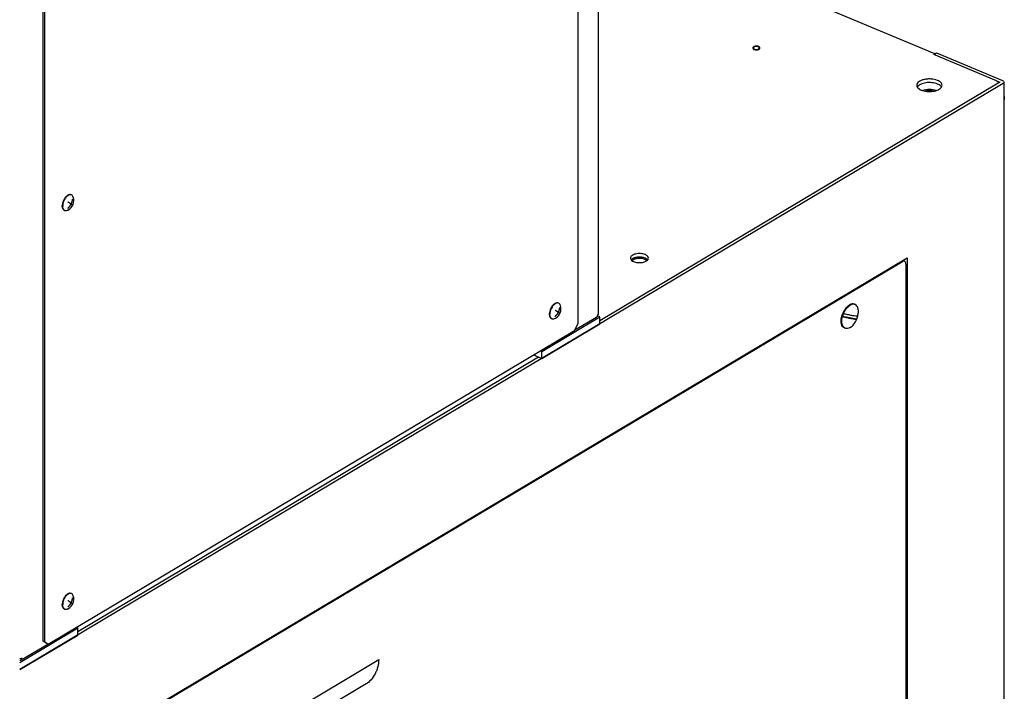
# Model space of a CAD drawing. Header units: millimetres. Extents: x 0 to 12585, y -1 to 8895.
# Tile 32 of 52: x 2080 to 2626, y 6600 to 6972. Entities that reach past the tile are written whole.
import ezdxf

# ---------------------------------------------------------------- set-up
doc = ezdxf.new("R2010")
doc.units = ezdxf.units.MM
doc.header["$LTSCALE"] = 693.825
doc.layers.get('0').update_dxf_attribs({"linetype": 'CONTINUOUS'})
for name, color, linetype in [('02___PRT_ALL_AXES', 7, 'CONTINUOUS'), ('7_ALL_FEATURES', 7, 'CONTINUOUS'), ('ALL_AXIS', 7, 'CONTINUOUS'), ('ALL_COSM_SKETCH', 7, 'CONTINUOUS')]:
    doc.layers.add(name, color=color, linetype=linetype)

msp = doc.modelspace()

# ---------------------------------------------------------------- linework, layer by layer
at = {"color": 3, "linetype": 'Continuous'}
for p, q in [((2587.2327, 6953.2534), (2453.57, 7009.3315)), ((2621.5164, 6938.3673), (2586.738, 6952.9586)), ((2588.2164, 6953.8395), (2624.7567, 6938.509)), ((2625.0402, 6936.8889), (2080.1491, 6612.2009)), ((2625.5783, 6937.6281), (2625.5783, 5703.5419)), ((2625.7579, 6358.2022), (2625.7579, 6928.0469)), ((2086.577, 6551.0793), (2571.8817, 6840.261)), ((2571.8817, 6840.261), (2571.8817, 6346.6266))]:
    msp.add_line(p, q, dxfattribs=at)
at = {"color": 7, "linetype": 'Continuous'}
for p, q in [((2586.738, 6952.9586), (2588.2164, 6953.8395)), ((2623.2783, 6937.6281), (2401.543, 6805.5011)), ((2621.5164, 6938.3673), (2623.2783, 6937.6281)), ((2570.1198, 6839.2112), (2570.1198, 6838.6117)), ((2543.9956, 6806.359), (2536.0917, 6807.7974)), ((2367.6417, 6785.3002), (2112.2885, 6633.1411))]:
    msp.add_line(p, q, dxfattribs=at)
for centre, radius, start, end in [((2548.2611, 6804.5368), 12.5987, 157.303573, 165.000769), ((2563.2671, 6910.7803), 104.8212, 255.283107, 255.602174), ((2542.2155, 6812.3989), 2.2471, 67.291248, 77.623237), ((2562.6599, 6908.9461), 104.5798, 255.28285, 255.620958), ((2532.3725, 6811.2202), 12.5987, 337.303573, 345.000769), ((2538.4197, 6803.3528), 2.2428, 236.896905, 247.201733)]:
    msp.add_arc(centre, radius, start, end, dxfattribs=at)
at = {"color": 2, "linetype": 'Continuous'}
for points in [[(2489.6512, 6957.3357), (2489.6243, 6957.3449), (2489.5706, 6957.3633), (2489.4901, 6957.3909), (2489.423, 6957.4138), (2489.3762, 6957.43), (2489.349, 6957.439), (2489.3297, 6957.4466), (2489.3065, 6957.4507), (2489.2769, 6957.4573), (2489.2244, 6957.4684), (2489.1497, 6957.4845), (2489.0749, 6957.5004), (2489.0227, 6957.5118), (2488.9926, 6957.5179), (2488.9707, 6957.5235), (2488.9463, 6957.5253), (2488.9147, 6957.5289), (2488.8589, 6957.5346), (2488.7794, 6957.5432), (2488.6998, 6957.5516), (2488.6442, 6957.5576), (2488.6123, 6957.5607), (2488.5888, 6957.5641), (2488.5636, 6957.5634), (2488.5306, 6957.5639), (2488.4726, 6957.5641), (2488.3899, 6957.5647), (2488.3072, 6957.5651), (2488.2492, 6957.5656), (2488.2162, 6957.5656), (2488.191, 6957.5666), (2488.1674, 6957.5635), (2488.1353, 6957.5608), (2488.0794, 6957.5553), (2487.9994, 6957.548), (2487.9195, 6957.5404), (2487.8635, 6957.5353), (2487.8317, 6957.5321), (2487.8072, 6957.5306), (2487.785, 6957.5253), (2487.7547, 6957.5195), (2487.7019, 6957.5088), (2487.6264, 6957.4938), (2487.551, 6957.4786), (2487.4979, 6957.4682), (2487.468, 6957.4619), (2487.4445, 6957.4581), (2487.4249, 6957.4507), (2487.3973, 6957.4421), (2487.3498, 6957.4264), (2487.2814, 6957.4044), (2487.2134, 6957.3822), (2487.1654, 6957.3668), (2487.1385, 6957.3577), (2487.117, 6957.3518), (2487.1003, 6957.3424), (2487.0762, 6957.3311), (2487.035, 6957.3107), (2486.9756, 6957.2819), (2486.9165, 6957.2529), (2486.8748, 6957.2328), (2486.8516, 6957.221), (2486.8323, 6957.2129), (2486.82, 6957.2023), (2486.8012, 6957.1891), (2486.7693, 6957.1655), (2486.7231, 6957.132), (2486.6774, 6957.0984), (2486.6449, 6957.075), (2486.6271, 6957.0614), (2486.6118, 6957.0518), (2486.6037, 6957.0402), (2486.5904, 6957.0253), (2486.5683, 6956.9991), (2486.536, 6956.9618), (2486.5042, 6956.9244), (2486.4814, 6956.8983), (2486.4692, 6956.8832), (2486.4579, 6956.8723), (2486.4545, 6956.8601), (2486.4472, 6956.8443), (2486.4357, 6956.8164), (2486.4186, 6956.7766), (2486.4017, 6956.7368), (2486.39, 6956.709), (2486.3839, 6956.6951), (2486.3808, 6956.6871), (2486.3774, 6956.6812), (2486.3781, 6956.6749), (2486.3776, 6956.6667), (2486.3774, 6956.6522), (2486.3766, 6956.6232), (2486.3757, 6956.5819), (2486.3746, 6956.5405), (2486.374, 6956.5115), (2486.3734, 6956.497), (2486.3735, 6956.4888), (2486.3725, 6956.4825), (2486.3756, 6956.4766), (2486.3783, 6956.4685), (2486.3837, 6956.4546), (2486.3941, 6956.4266), (2486.4091, 6956.3866), (2486.4242, 6956.3467), (2486.4343, 6956.3187), (2486.4408, 6956.3027), (2486.4437, 6956.2905), (2486.4544, 6956.2794), (2486.4659, 6956.2642), (2486.4874, 6956.2379), (2486.5174, 6956.2001), (2486.5478, 6956.1624), (2486.5686, 6956.1359), (2486.5812, 6956.1209), (2486.5887, 6956.1092), (2486.6036, 6956.0993), (2486.6208, 6956.0856), (2486.6521, 6956.0618), (2486.6962, 6956.0276), (2486.7407, 6955.9936), (2486.7714, 6955.9696), (2486.7896, 6955.9561), (2486.8014, 6955.9454), (2486.8202, 6955.937), (2486.8428, 6955.925), (2486.8836, 6955.9044), (2486.9412, 6955.8747), (2487.0107, 6955.8392), (2487.0569, 6955.8155), (2487.08, 6955.8037)], [(2487.08, 6955.8037), (2487.1068, 6955.7945), (2487.1605, 6955.7761), (2487.241, 6955.7485), (2487.3082, 6955.7256), (2487.355, 6955.7094), (2487.3821, 6955.7004), (2487.4014, 6955.6928), (2487.4247, 6955.6887), (2487.4543, 6955.6821), (2487.5068, 6955.671), (2487.5814, 6955.6549), (2487.6562, 6955.639), (2487.7085, 6955.6276), (2487.7385, 6955.6215), (2487.7604, 6955.6159), (2487.7848, 6955.6141), (2487.8165, 6955.6105), (2487.8722, 6955.6047), (2487.9517, 6955.5962), (2488.0313, 6955.5878), (2488.0869, 6955.5817), (2488.1189, 6955.5786), (2488.1424, 6955.5752), (2488.1675, 6955.576), (2488.2005, 6955.5755), (2488.2585, 6955.5753), (2488.3413, 6955.5747), (2488.424, 6955.5743), (2488.482, 6955.5738), (2488.515, 6955.5738), (2488.5401, 6955.5728), (2488.5638, 6955.5759), (2488.5959, 6955.5786), (2488.6518, 6955.584), (2488.7318, 6955.5914), (2488.8116, 6955.599), (2488.8677, 6955.6041), (2488.8995, 6955.6073), (2488.9239, 6955.6087), (2488.9461, 6955.6141), (2488.9765, 6955.6199), (2489.0292, 6955.6306), (2489.1048, 6955.6456), (2489.1802, 6955.6608), (2489.2332, 6955.6712), (2489.2632, 6955.6775), (2489.2866, 6955.6813), (2489.3063, 6955.6887), (2489.3338, 6955.6973), (2489.3814, 6955.713), (2489.4497, 6955.735), (2489.5178, 6955.7572), (2489.5657, 6955.7726), (2489.5927, 6955.7817), (2489.6141, 6955.7876), (2489.6309, 6955.797), (2489.6549, 6955.8083), (2489.6962, 6955.8287), (2489.7556, 6955.8575), (2489.8146, 6955.8865), (2489.8564, 6955.9066), (2489.8796, 6955.9183), (2489.8988, 6955.9265), (2489.9112, 6955.9371), (2489.93, 6955.9503), (2489.9619, 6955.9739), (2490.008, 6956.0074), (2490.0537, 6956.041), (2490.0862, 6956.0644), (2490.1041, 6956.078), (2490.1194, 6956.0876), (2490.1275, 6956.0992), (2490.1408, 6956.1141), (2490.1629, 6956.1403), (2490.1952, 6956.1776), (2490.227, 6956.215), (2490.2497, 6956.2411), (2490.262, 6956.2562), (2490.2733, 6956.2671), (2490.2767, 6956.2793), (2490.284, 6956.2951), (2490.2955, 6956.323), (2490.3126, 6956.3628), (2490.3295, 6956.4025), (2490.3412, 6956.4304), (2490.3473, 6956.4443), (2490.3504, 6956.4523), (2490.3538, 6956.4582), (2490.3531, 6956.4645), (2490.3536, 6956.4727), (2490.3538, 6956.4872), (2490.3546, 6956.5162), (2490.3555, 6956.5575), (2490.3566, 6956.5989), (2490.3572, 6956.6279), (2490.3577, 6956.6424), (2490.3576, 6956.6506), (2490.3587, 6956.6569), (2490.3555, 6956.6628), (2490.3528, 6956.6708), (2490.3474, 6956.6848), (2490.3371, 6956.7128), (2490.3221, 6956.7528), (2490.307, 6956.7927), (2490.2968, 6956.8207), (2490.2903, 6956.8366), (2490.2875, 6956.8489), (2490.2768, 6956.86), (2490.2652, 6956.8751), (2490.2437, 6956.9015), (2490.2138, 6956.9393), (2490.1834, 6956.977), (2490.1625, 6957.0035), (2490.15, 6957.0185), (2490.1424, 6957.0302), (2490.1276, 6957.04), (2490.1104, 6957.0538), (2490.0791, 6957.0776), (2490.035, 6957.1118), (2489.9905, 6957.1458), (2489.9598, 6957.1698), (2489.9416, 6957.1832), (2489.9298, 6957.194), (2489.911, 6957.2024), (2489.8883, 6957.2144), (2489.8476, 6957.235), (2489.7899, 6957.2647), (2489.7205, 6957.3002), (2489.6743, 6957.3239), (2489.6512, 6957.3357)]]:
    msp.add_open_spline(points, degree=3, knots=[0, 0, 0, 0, 0.015625, 0.03125, 0.046875, 0.0546875, 0.05859375, 0.0625, 0.06640625, 0.0703125, 0.078125, 0.09375, 0.109375, 0.1171875, 0.12109375, 0.125, 0.12890625, 0.1328125, 0.140625, 0.15625, 0.171875, 0.1796875, 0.18359375, 0.1875, 0.19140625, 0.1953125, 0.203125, 0.21875, 0.234375, 0.2421875, 0.24609375, 0.25, 0.25390625, 0.2578125, 0.265625, 0.28125, 0.296875, 0.3046875, 0.30859375, 0.3125, 0.31640625, 0.3203125, 0.328125, 0.34375, 0.359375, 0.3671875, 0.37109375, 0.375, 0.37890625, 0.3828125, 0.390625, 0.40625, 0.421875, 0.4296875, 0.43359375, 0.4375, 0.44140625, 0.4453125, 0.453125, 0.46875, 0.484375, 0.4921875, 0.49609375, 0.5, 0.50390625, 0.5078125, 0.515625, 0.53125, 0.546875, 0.5546875, 0.55859375, 0.5625, 0.56640625, 0.5703125, 0.578125, 0.59375, 0.609375, 0.6171875, 0.62109375, 0.625, 0.62890625, 0.6328125, 0.640625, 0.65625, 0.671875, 0.6796875, 0.68359375, 0.68554688, 0.6875, 0.68945312, 0.69140625, 0.6953125, 0.703125, 0.71875, 0.734375, 0.7421875, 0.74609375, 0.74804688, 0.75, 0.75195312, 0.75390625, 0.7578125, 0.765625, 0.78125, 0.796875, 0.8046875, 0.80859375, 0.8125, 0.81640625, 0.8203125, 0.828125, 0.84375, 0.859375, 0.8671875, 0.87109375, 0.875, 0.87890625, 0.8828125, 0.890625, 0.90625, 0.921875, 0.9296875, 0.93359375, 0.9375, 0.94140625, 0.9453125, 0.953125, 0.96875, 0.984375, 1, 1, 1, 1], dxfattribs=at)
at = {"color": 3, "linetype": 'Continuous'}
for points, knots in [([(2621.5164, 6938.3673), (2621.6325, 6938.3186), (2622.1133, 6938.061), (2622.5027, 6937.6513), (2622.7342, 6937.304)], [0, 0, 0, 0, 0.23178402, 1, 1, 1, 1]), ([(2624.7567, 6938.509), (2624.9791, 6938.4157), (2625.3572, 6938.2134), (2625.5783, 6937.8053), (2625.5783, 6937.6281)], [0, 0, 0, 0, 0.57640028, 1, 1, 1, 1]), ([(2625.5783, 6937.6281), (2625.5783, 6937.5605), (2625.5199, 6937.2448), (2625.2515, 6937.0148), (2625.0402, 6936.8889)], [0, 0, 0, 0, 0.21556555, 1, 1, 1, 1]), ([(2625.5789, 6929.983), (2625.6084, 6929.8192), (2625.7101, 6929.1786), (2625.7579, 6928.529), (2625.7579, 6928.0469)], [0, 0, 0, 0, 0.2566529, 1, 1, 1, 1])]:
    msp.add_open_spline(points, degree=3, knots=knots, dxfattribs=at)
at = {"color": 7, "linetype": 'Continuous'}
for points, knots in [([(2542.6972, 6814.5937), (2542.5155, 6814.6337), (2541.687, 6814.7119), (2540.865, 6814.3972), (2540.3168, 6814.0706)], [0, 0, 0, 0, 0.22573835, 1, 1, 1, 1]), ([(2536.638, 6809.398), (2537.0528, 6810.3912), (2538.0516, 6812.1526), (2539.5188, 6813.5951), (2540.3168, 6814.0706)], [0, 0, 0, 0, 0.53675196, 1, 1, 1, 1]), ([(2544.542, 6807.9596), (2544.1642, 6807.9335), (2543.2317, 6807.9969), (2541.6118, 6808.242), (2539.5432, 6808.6706), (2538.0269, 6809.0398), (2537.203, 6809.2513)], [0, 0, 0, 0, 0.15210263, 0.37322859, 0.65838688, 1, 1, 1, 1]), ([(2544.542, 6807.9596), (2544.7341, 6808.6789), (2544.9743, 6810.0675), (2544.8717, 6812.0202), (2544.2898, 6813.6007), (2543.4999, 6814.2969), (2543.083, 6814.4717)], [0, 0, 0, 0, 0.31165541, 0.58505789, 0.81075659, 1, 1, 1, 1]), ([(2537.1948, 6801.4741), (2536.8315, 6801.7107), (2535.9941, 6802.7061), (2535.5718, 6805.0048), (2535.8316, 6806.8239), (2536.0917, 6807.7974)], [0, 0, 0, 0, 0.19252453, 0.55251754, 1, 1, 1, 1]), ([(2536.689, 6807.6424), (2537.5091, 6807.4322), (2539.0184, 6807.0653), (2541.0777, 6806.6393), (2542.6906, 6806.3958), (2543.6192, 6806.333), (2543.9956, 6806.359)], [0, 0, 0, 0, 0.34154658, 0.62665087, 0.8477866, 1, 1, 1, 1]), ([(2540.3168, 6801.6864), (2541.1148, 6802.1619), (2542.582, 6803.6044), (2543.5809, 6805.3658), (2543.9956, 6806.359)], [0, 0, 0, 0, 0.46324804, 1, 1, 1, 1]), ([(2540.3168, 6801.6864), (2539.8706, 6801.4205), (2538.9656, 6801.0308), (2537.9551, 6801.1156), (2537.5506, 6801.2853)], [0, 0, 0, 0, 0.54218373, 1, 1, 1, 1])]:
    msp.add_open_spline(points, degree=3, knots=knots, dxfattribs=at)
at = {"layer": '02___PRT_ALL_AXES', "color": 7, "linetype": 'Continuous'}
for p, q in [((2215.4749, 6579.8221), (2279.073, 6617.7187)), ((2272.1562, 6604.2786), (2222.3916, 6574.6247))]:
    msp.add_line(p, q, dxfattribs=at)
at = {"layer": '02___PRT_ALL_AXES', "color": 3, "linetype": 'Continuous'}
for points, knots in [([(2489.4262, 6957.2017), (2489.1602, 6957.3133), (2488.5502, 6957.4211), (2487.6224, 6957.3856), (2486.7156, 6956.9734), (2486.7156, 6956.5697)], [0, 0, 0, 0, 0.28926456, 0.59522123, 1, 1, 1, 1]), ([(2486.7156, 6956.5697), (2486.7156, 6956.5088), (2486.7885, 6956.208), (2487.0858, 6956.0297), (2487.305, 6955.9377)], [0, 0, 0, 0, 0.20405299, 1, 1, 1, 1]), ([(2487.305, 6955.9377), (2487.571, 6955.8261), (2488.181, 6955.7183), (2489.1087, 6955.7538), (2490.0156, 6956.166), (2490.0156, 6956.5697)], [0, 0, 0, 0, 0.28926456, 0.59522123, 1, 1, 1, 1]), ([(2490.0156, 6956.5697), (2490.0156, 6956.6306), (2489.9426, 6956.9313), (2489.6453, 6957.1097), (2489.4262, 6957.2017)], [0, 0, 0, 0, 0.20405299, 1, 1, 1, 1]), ([(2588.7532, 6938.6021), (2587.6246, 6939.0756), (2585.7309, 6939.4392), (2583.2076, 6939.4278), (2581.3408, 6939.1532), (2579.6946, 6938.6366), (2578.3863, 6937.9111), (2577.4928, 6937.0101), (2577.2537, 6936.2605), (2577.2537, 6935.921)], [0, 0, 0, 0, 0.28168962, 0.43348897, 0.58041977, 0.71414954, 0.82855455, 0.92185589, 1, 1, 1, 1]), ([(2577.2537, 6935.921), (2577.2537, 6935.8368), (2577.2785, 6935.489), (2577.408, 6935.1528), (2577.5424, 6934.9261)], [0, 0, 0, 0, 0.24215353, 1, 1, 1, 1]), ([(2577.5424, 6934.9261), (2577.6442, 6934.7544), (2578.2232, 6934.0085), (2579.0748, 6933.5248), (2579.7541, 6933.2398)], [0, 0, 0, 0, 0.21325759, 1, 1, 1, 1]), ([(2579.7541, 6933.2398), (2580.7304, 6932.8303), (2582.9157, 6932.3528), (2586.1705, 6932.4262), (2589.0154, 6933.1738), (2590.5726, 6934.2668), (2590.963, 6934.9229)], [0, 0, 0, 0, 0.26544611, 0.5518546, 0.80857801, 1, 1, 1, 1]), ([(2591.2537, 6935.921), (2591.2537, 6936.1795), (2591.1237, 6936.7332), (2590.5937, 6937.4687), (2589.7806, 6938.1131), (2589.1187, 6938.4488), (2588.7532, 6938.6021)], [0, 0, 0, 0, 0.20083894, 0.42672636, 0.69205591, 1, 1, 1, 1]), ([(2590.963, 6934.9229), (2591.01, 6935.0019), (2591.1717, 6935.311), (2591.2537, 6935.6641), (2591.2537, 6935.921)], [0, 0, 0, 0, 0.26347266, 1, 1, 1, 1]), ([(2588.0326, 6932.9782), (2586.821, 6933.3667), (2584.2558, 6933.6969), (2581.6905, 6933.3675), (2580.4786, 6932.9794)], [0, 0, 0, 0, 0.4999649, 1, 1, 1, 1]), ([(2426.7707, 6842.0805), (2425.9646, 6842.4187), (2424.1624, 6842.7641), (2421.926, 6842.6141), (2420.3002, 6842.1053), (2419.3658, 6841.5869), (2418.7276, 6840.9434), (2418.5568, 6840.4079), (2418.5568, 6840.1654)], [0, 0, 0, 0, 0.28191063, 0.58008938, 0.71392433, 0.82841944, 0.92179438, 1, 1, 1, 1]), ([(2428.5567, 6840.1654), (2428.5567, 6840.5507), (2428.2243, 6841.1713), (2427.505, 6841.7281), (2427.0318, 6841.971), (2426.7707, 6842.0805)], [0, 0, 0, 0, 0.42228646, 0.68967103, 1, 1, 1, 1]), ([(2418.5568, 6840.1654), (2418.5568, 6840.0797), (2418.5941, 6839.7144), (2418.7884, 6839.379), (2418.9714, 6839.1686)], [0, 0, 0, 0, 0.23516872, 1, 1, 1, 1]), ([(2418.9714, 6839.1686), (2419.0516, 6839.0764), (2419.4488, 6838.6889), (2419.9456, 6838.417), (2420.3428, 6838.2503)], [0, 0, 0, 0, 0.22101409, 1, 1, 1, 1]), ([(2420.3428, 6838.2503), (2420.9949, 6837.9767), (2422.4536, 6837.6425), (2424.6536, 6837.6436), (2426.6422, 6838.0934), (2427.7793, 6838.7513), (2428.1422, 6839.1687)], [0, 0, 0, 0, 0.25850616, 0.53910637, 0.79780654, 1, 1, 1, 1]), ([(2428.1422, 6839.1687), (2428.2078, 6839.2442), (2428.4288, 6839.5326), (2428.5567, 6839.9013), (2428.5567, 6840.1654)], [0, 0, 0, 0, 0.2745359, 1, 1, 1, 1])]:
    msp.add_open_spline(points, degree=3, knots=knots, dxfattribs=at)
at = {"layer": '02___PRT_ALL_AXES', "color": 7, "linetype": 'Continuous'}
for points, knots in [([(2588.7532, 6936.6103), (2587.7765, 6937.02), (2585.5901, 6937.4976), (2582.3341, 6937.4236), (2579.4889, 6936.6752), (2577.932, 6935.5808), (2577.5426, 6934.9243)], [0, 0, 0, 0, 0.26549785, 0.55194814, 0.80865472, 1, 1, 1, 1]), ([(2590.9691, 6934.9169), (2590.8676, 6935.0894), (2590.2888, 6935.8389), (2589.4346, 6936.3244), (2588.7532, 6936.6103)], [0, 0, 0, 0, 0.21313322, 1, 1, 1, 1]), ([(2590.9649, 6934.924), (2590.8631, 6935.0957), (2590.2841, 6935.8416), (2589.4325, 6936.3253), (2588.7532, 6936.6103)], [0, 0, 0, 0, 0.21325759, 1, 1, 1, 1]), ([(2426.7707, 6840.0887), (2426.1186, 6840.3623), (2424.6599, 6840.6965), (2422.4599, 6840.6954), (2420.4713, 6840.2455), (2419.3342, 6839.5876), (2418.9713, 6839.1703)], [0, 0, 0, 0, 0.25850616, 0.53910637, 0.79780654, 1, 1, 1, 1]), ([(2428.1421, 6839.1704), (2428.0619, 6839.2626), (2427.6647, 6839.6501), (2427.1679, 6839.922), (2426.7707, 6840.0887)], [0, 0, 0, 0, 0.22101409, 1, 1, 1, 1]), ([(2279.073, 6617.7187), (2279.073, 6617.0907), (2279.0457, 6615.7848), (2278.6583, 6613.8099), (2278.0118, 6611.826), (2276.8664, 6609.3099), (2275.0682, 6606.5999), (2273.1615, 6604.8777), (2272.1562, 6604.2786)], [0, 0, 0, 0, 0.12004417, 0.24888057, 0.38302226, 0.5181205, 0.77631136, 1, 1, 1, 1])]:
    msp.add_open_spline(points, degree=3, knots=knots, dxfattribs=at)
at = {"layer": '7_ALL_FEATURES', "color": 3, "linetype": 'Continuous'}
for p, q in [((2400.7253, 7321.472), (2400.7253, 6809.218)), ((2387.7976, 6800.3783), (2399.7491, 6807.4999)), ((2080.9264, 6617.5208), (2095.694, 6626.3205))]:
    msp.add_line(p, q, dxfattribs=at)
at = {"layer": '7_ALL_FEATURES', "color": 7, "linetype": 'Continuous'}
for p, q in [((2389.6065, 6803.8932), (2389.6065, 7275.011)), ((2093.0049, 7099.2065), (2093.0049, 6628.0886)), ((2093.9242, 7098.8208), (2093.9242, 6627.703)), ((2089.1482, 6552.1783), (2569.3105, 6838.2959)), ((2570.4712, 6838.4643), (2569.5294, 6838.8594)), ((2571.2389, 6836.8469), (2571.2389, 6349.2746)), ((2369.4036, 6788.4581), (2401.543, 6807.6092)), ((2387.6781, 6800.146), (2389.6065, 6803.8932)), ((2401.543, 6807.6092), (2400.2737, 6808.1417)), ((2401.543, 6803.7121), (2401.543, 6807.6092)), ((2095.8525, 6626.2539), (2387.6781, 6800.146)), ((2369.4036, 6784.5609), (2401.543, 6803.7121)), ((2368.6171, 6788.788), (2369.4036, 6788.4581)), ((2369.4036, 6784.5609), (2369.4036, 6788.4581)), ((2364.7792, 6786.5011), (2369.4036, 6784.5609)), ((2080.1491, 6616.0981), (2112.2885, 6635.2492)), ((2112.2885, 6635.2492), (2111.502, 6635.5791)), ((2112.2885, 6631.3521), (2112.2885, 6635.2492)), ((2080.1491, 6612.2009), (2112.2885, 6631.3521)), ((2093.9242, 6627.703), (2093.0049, 6628.0886)), ((2094.9333, 6626.6396), (2093.0049, 6628.0886)), ((2093.9242, 6627.703), (2095.8525, 6626.2539)), ((2095.8525, 6626.2539), (2094.9333, 6626.6396))]:
    msp.add_line(p, q, dxfattribs=at)
for points, knots in [([(2570.4712, 6838.4642), (2570.3014, 6838.5355), (2569.8774, 6838.571), (2569.4978, 6838.4075), (2569.3105, 6838.2959)], [0, 0, 0, 0, 0.45784329, 1, 1, 1, 1]), ([(2571.2389, 6836.8469), (2571.2389, 6837.1996), (2571.1658, 6837.8373), (2570.7198, 6838.3599), (2570.4712, 6838.4642)], [0, 0, 0, 0, 0.56669056, 1, 1, 1, 1])]:
    msp.add_open_spline(points, degree=3, knots=knots, dxfattribs=at)
at = {"layer": '7_ALL_FEATURES', "color": 3, "linetype": 'Continuous'}
for points, knots in [([(2400.7248, 6809.2189), (2400.7244, 6809.1675), (2400.706, 6809.0608), (2400.6587, 6808.9642), (2400.6295, 6808.9178)], [0, 0, 0, 0, 0.48421759, 1, 1, 1, 1]), ([(2400.1383, 6807.9634), (2400.0967, 6807.8671), (2399.9921, 6807.6885), (2399.8352, 6807.551), (2399.75, 6807.5006)], [0, 0, 0, 0, 0.51449222, 1, 1, 1, 1]), ([(2400.2064, 6808.1627), (2400.1975, 6808.1283), (2400.1774, 6808.0609), (2400.1521, 6807.9953), (2400.1383, 6807.9634)], [0, 0, 0, 0, 0.50607332, 1, 1, 1, 1]), ([(2400.2574, 6808.5752), (2400.2574, 6808.5044), (2400.2492, 6808.3654), (2400.2235, 6808.2285), (2400.2064, 6808.1627)], [0, 0, 0, 0, 0.51019479, 1, 1, 1, 1]), ([(2400.5099, 6808.7692), (2400.4738, 6808.7328), (2400.3933, 6808.6628), (2400.3048, 6808.6034), (2400.2574, 6808.5752)], [0, 0, 0, 0, 0.48131099, 1, 1, 1, 1]), ([(2400.6295, 6808.9178), (2400.6129, 6808.8916), (2400.5756, 6808.8398), (2400.5328, 6808.7924), (2400.5099, 6808.7692)], [0, 0, 0, 0, 0.48695955, 1, 1, 1, 1]), ([(2080.1508, 6618.2467), (2080.2667, 6618.2541), (2080.4933, 6618.2793), (2080.7167, 6618.3254), (2080.8245, 6618.3534)], [0, 0, 0, 0, 0.51025579, 1, 1, 1, 1]), ([(2080.8245, 6618.3534), (2080.9369, 6618.3827), (2081.1464, 6618.4493), (2081.3459, 6618.5433), (2081.4347, 6618.5962)], [0, 0, 0, 0, 0.52899859, 1, 1, 1, 1]), ([(2080.9273, 6617.5216), (2081.0912, 6617.6184), (2081.3646, 6617.9609), (2081.4347, 6618.3772), (2081.4347, 6618.5962)], [0, 0, 0, 0, 0.46507523, 1, 1, 1, 1]), ([(2080.1538, 6617.4263), (2080.2878, 6617.3963), (2080.5569, 6617.3757), (2080.8178, 6617.457), (2080.9273, 6617.5216)], [0, 0, 0, 0, 0.51921192, 1, 1, 1, 1])]:
    msp.add_open_spline(points, degree=3, knots=knots, dxfattribs=at)
at = {"layer": 'ALL_AXIS', "color": 7, "linetype": 'Continuous'}
for p, q in [((2108.8192, 6875.1636), (2108.5982, 6875.2563)), ((2105.1825, 6866.4956), (2104.9616, 6866.5883)), ((2378.79, 6815.1965), (2378.569, 6815.2892)), ((2543.083, 6814.4717), (2542.7, 6814.6324)), ((2375.1533, 6806.5285), (2374.9324, 6806.6212)), ((2537.5506, 6801.2853), (2537.1676, 6801.446)), ((2108.8192, 6654.3271), (2108.5982, 6654.4198)), ((2105.1825, 6645.6591), (2104.9616, 6645.7518))]:
    msp.add_line(p, q, dxfattribs=at)
for centre, radius, start, end in [((2108.2409, 6873.7675), 1.5116, 76.525004, 79.690728), ((2108.2502, 6873.8054), 1.4726, 67.270111, 76.533682), ((2110.5945, 6869.034), 6.8394, 169.869942, 174.674384), ((2111.3348, 6868.9037), 7.591, 165.402965, 169.884565), ((2109.9288, 6869.0221), 5.9491, 174.656755, 179.929657), ((2111.8578, 6868.7693), 8.1311, 161.134744, 165.415505), ((2110.8155, 6868.9413), 6.8394, 169.869942, 174.674384), ((2111.5558, 6868.811), 7.591, 165.402965, 169.884565), ((2112.1178, 6868.6822), 8.4052, 156.959012, 161.146097), ((2112.0788, 6868.6766), 8.1311, 161.134744, 165.415505), ((2111.9653, 6868.7553), 8.2363, 148.525731, 157.011559), ((2112.3388, 6868.5895), 8.4052, 156.959012, 161.146097), ((2112.1863, 6868.6626), 8.2363, 148.525731, 157.011559), ((2111.3377, 6869.1355), 7.5026, 143.982877, 148.499635), ((2111.5587, 6869.0428), 7.5026, 143.982877, 148.499635), ((2110.7314, 6869.5776), 6.7522, 139.410219, 143.992038), ((2110.9329, 6869.4999), 6.7276, 139.140294, 143.997936), ((2110.2524, 6870.091), 5.8262, 133.811572, 139.158131), ((2104.0221, 6872.0793), 6.1, 300.789803, 17.124382), ((2108.0975, 6869.0522), 4.3359, 185.903034, 188.713465), ((2105.7793, 6867.8953), 1.5222, 233.065191, 237.965792), ((2105.7527, 6867.8527), 1.4721, 237.965748, 247.210377), ((2104.0215, 6872.0805), 6.1014, 297.354981, 300.789347), ((2378.2117, 6813.8004), 1.5116, 76.525004, 79.690728), ((2378.221, 6813.8382), 1.4726, 67.270111, 76.533682), ((2380.5653, 6809.0668), 6.8394, 169.869942, 174.674384), ((2381.3056, 6808.9366), 7.591, 165.402965, 169.884565), ((2379.8996, 6809.055), 5.9491, 174.656755, 179.929657), ((2381.8286, 6808.8022), 8.1311, 161.134744, 165.415505), ((2380.7863, 6808.9741), 6.8394, 169.869942, 174.674384), ((2381.5265, 6808.8438), 7.591, 165.402965, 169.884565), ((2382.0886, 6808.7151), 8.4052, 156.959012, 161.146097), ((2382.0496, 6808.7095), 8.1311, 161.134744, 165.415505), ((2381.9361, 6808.7882), 8.2363, 148.525731, 157.011559), ((2382.3096, 6808.6224), 8.4052, 156.959012, 161.146097), ((2382.1571, 6808.6955), 8.2363, 148.525731, 157.011559), ((2381.3085, 6809.1683), 7.5026, 143.982877, 148.499635), ((2381.5295, 6809.0756), 7.5026, 143.982877, 148.499635), ((2380.7022, 6809.6105), 6.7522, 139.410219, 143.992038), ((2380.9037, 6809.5328), 6.7276, 139.140294, 143.997936), ((2380.2231, 6810.1239), 5.8262, 133.811572, 139.158131), ((2373.9929, 6812.1122), 6.1, 300.789803, 17.124382), ((2378.0683, 6809.085), 4.3359, 185.903034, 188.713465), ((2375.7501, 6807.9281), 1.5222, 233.065191, 237.965792), ((2375.7235, 6807.8856), 1.4721, 237.965748, 247.210377), ((2373.9923, 6812.1134), 6.1014, 297.354981, 300.789347), ((2112.1178, 6647.8458), 8.4052, 156.959012, 161.146097), ((2111.9653, 6647.9188), 8.2363, 148.525731, 157.011559), ((2112.3388, 6647.7531), 8.4052, 156.959012, 161.146097), ((2112.1863, 6647.8261), 8.2363, 148.525731, 157.011559), ((2111.3377, 6648.299), 7.5026, 143.982877, 148.499635), ((2111.5587, 6648.2063), 7.5026, 143.982877, 148.499635), ((2110.7314, 6648.7411), 6.7522, 139.410219, 143.992038), ((2110.9329, 6648.6634), 6.7276, 139.140294, 143.997936), ((2110.2524, 6649.2545), 5.8262, 133.811572, 139.158131), ((2104.0221, 6651.2429), 6.1, 300.789803, 17.124382), ((2108.2409, 6652.931), 1.5116, 76.525004, 79.690728), ((2108.2502, 6652.9689), 1.4726, 67.270111, 76.533682), ((2110.5945, 6648.1975), 6.8394, 169.869942, 174.674384), ((2108.0975, 6648.2157), 4.3359, 185.903034, 188.713465), ((2111.3348, 6648.0672), 7.591, 165.402965, 169.884565), ((2109.9288, 6648.1856), 5.9491, 174.656755, 179.929657), ((2111.8578, 6647.9328), 8.1311, 161.134744, 165.415505), ((2110.8155, 6648.1048), 6.8394, 169.869942, 174.674384), ((2111.5558, 6647.9745), 7.591, 165.402965, 169.884565), ((2112.0788, 6647.8401), 8.1311, 161.134744, 165.415505), ((2105.7793, 6647.0588), 1.5222, 233.065191, 237.965792), ((2105.7527, 6647.0163), 1.4721, 237.965748, 247.210377), ((2104.0215, 6651.2441), 6.1014, 297.354981, 300.789347)]:
    msp.add_arc(centre, radius, start, end, dxfattribs=at)
for points, knots in [([(2581.5279, 6932.7046), (2582.4141, 6932.9305), (2584.252, 6933.1332), (2586.0899, 6932.931), (2586.9763, 6932.7054)], [0, 0, 0, 0, 0.49997487, 1, 1, 1, 1]), ([(2105.998, 6874.388), (2106.0607, 6874.448), (2106.3044, 6874.6702), (2106.5711, 6874.8682), (2106.7799, 6874.9926)], [0, 0, 0, 0, 0.26305338, 1, 1, 1, 1]), ([(2108.5983, 6875.2563), (2108.3324, 6875.3679), (2107.6681, 6875.4236), (2107.0732, 6875.1674), (2106.7799, 6874.9926)], [0, 0, 0, 0, 0.45784546, 1, 1, 1, 1]), ([(2108.5114, 6875.2547), (2108.3949, 6875.2759), (2107.8675, 6875.3093), (2107.3493, 6875.1075), (2107.0009, 6874.8999)], [0, 0, 0, 0, 0.2259986, 1, 1, 1, 1]), ([(2109.8517, 6873.8755), (2109.7626, 6874.1647), (2109.5206, 6874.6905), (2109.0602, 6875.0625), (2108.8192, 6875.1636)], [0, 0, 0, 0, 0.53663685, 1, 1, 1, 1]), ([(2103.7846, 6868.6062), (2103.7759, 6868.6905), (2103.7492, 6869.0442), (2103.7598, 6869.4002), (2103.7846, 6869.6688)], [0, 0, 0, 0, 0.23907556, 1, 1, 1, 1]), ([(2103.9888, 6867.7015), (2103.9687, 6867.7549), (2103.8912, 6867.981), (2103.8393, 6868.2155), (2103.8117, 6868.3953)], [0, 0, 0, 0, 0.23872883, 1, 1, 1, 1]), ([(2104.9615, 6866.5883), (2104.744, 6866.6796), (2104.3268, 6866.997), (2104.083, 6867.4511), (2103.9888, 6867.7015)], [0, 0, 0, 0, 0.46859844, 1, 1, 1, 1]), ([(2104.8646, 6866.6785), (2104.7693, 6866.7501), (2104.3827, 6867.1178), (2104.1729, 6867.6374), (2104.0827, 6868.0373)], [0, 0, 0, 0, 0.22532605, 1, 1, 1, 1]), ([(2106.8251, 6866.6614), (2106.5562, 6866.5224), (2106.0115, 6866.3266), (2105.4235, 6866.3945), (2105.1825, 6866.4956)], [0, 0, 0, 0, 0.53664843, 1, 1, 1, 1]), ([(2419.6515, 6838.6062), (2419.6873, 6838.6872), (2419.8916, 6839.0379), (2420.2224, 6839.2981), (2420.4926, 6839.4591)], [0, 0, 0, 0, 0.21966859, 1, 1, 1, 1]), ([(2420.4926, 6839.4591), (2421.043, 6839.7871), (2422.3963, 6840.1834), (2424.4525, 6840.2096), (2426.2727, 6839.7745), (2427.2717, 6839.0382), (2427.463, 6838.604)], [0, 0, 0, 0, 0.2553652, 0.54720693, 0.81090038, 1, 1, 1, 1]), ([(2375.9688, 6814.4209), (2376.0315, 6814.4809), (2376.2752, 6814.703), (2376.5419, 6814.9011), (2376.7507, 6815.0255)], [0, 0, 0, 0, 0.26305338, 1, 1, 1, 1]), ([(2378.5691, 6815.2892), (2378.3032, 6815.4007), (2377.6389, 6815.4565), (2377.044, 6815.2003), (2376.7507, 6815.0255)], [0, 0, 0, 0, 0.45784546, 1, 1, 1, 1]), ([(2378.4822, 6815.2876), (2378.3657, 6815.3088), (2377.8383, 6815.3422), (2377.3201, 6815.1404), (2376.9717, 6814.9328)], [0, 0, 0, 0, 0.2259986, 1, 1, 1, 1]), ([(2379.8225, 6813.9083), (2379.7334, 6814.1976), (2379.4914, 6814.7234), (2379.031, 6815.0954), (2378.79, 6815.1965)], [0, 0, 0, 0, 0.53663685, 1, 1, 1, 1]), ([(2542.7005, 6814.6322), (2542.296, 6814.802), (2541.2853, 6814.8871), (2540.3802, 6814.4973), (2539.9338, 6814.2313)], [0, 0, 0, 0, 0.45780932, 1, 1, 1, 1]), ([(2373.7554, 6808.6391), (2373.7467, 6808.7234), (2373.72, 6809.077), (2373.7306, 6809.433), (2373.7554, 6809.7016)], [0, 0, 0, 0, 0.23907556, 1, 1, 1, 1]), ([(2537.1671, 6801.4462), (2536.7769, 6801.61), (2536.0338, 6802.2361), (2535.3097, 6803.9819), (2535.2797, 6806.5479), (2536.1126, 6809.562), (2537.6498, 6812.2915), (2539.1284, 6813.7514), (2539.9338, 6814.2313)], [0, 0, 0, 0, 0.08541515, 0.18572138, 0.37299952, 0.59149427, 0.81076134, 1, 1, 1, 1]), ([(2373.9596, 6807.7344), (2373.9395, 6807.7877), (2373.862, 6808.0138), (2373.8101, 6808.2484), (2373.7825, 6808.4281)], [0, 0, 0, 0, 0.23872883, 1, 1, 1, 1]), ([(2374.9323, 6806.6212), (2374.7148, 6806.7124), (2374.2976, 6807.0299), (2374.0538, 6807.484), (2373.9596, 6807.7344)], [0, 0, 0, 0, 0.46859844, 1, 1, 1, 1]), ([(2374.8354, 6806.7114), (2374.7401, 6806.783), (2374.3535, 6807.1507), (2374.1437, 6807.6703), (2374.0535, 6808.0701)], [0, 0, 0, 0, 0.22532605, 1, 1, 1, 1]), ([(2376.7959, 6806.6943), (2376.527, 6806.5552), (2375.9823, 6806.3595), (2375.3943, 6806.4274), (2375.1533, 6806.5285)], [0, 0, 0, 0, 0.53664843, 1, 1, 1, 1]), ([(2105.998, 6653.5515), (2106.0607, 6653.6115), (2106.3044, 6653.8337), (2106.5711, 6654.0317), (2106.7799, 6654.1562)], [0, 0, 0, 0, 0.26305338, 1, 1, 1, 1]), ([(2108.5983, 6654.4198), (2108.3324, 6654.5314), (2107.6681, 6654.5871), (2107.0732, 6654.331), (2106.7799, 6654.1562)], [0, 0, 0, 0, 0.45784546, 1, 1, 1, 1]), ([(2108.5114, 6654.4182), (2108.3949, 6654.4394), (2107.8675, 6654.4728), (2107.3493, 6654.2711), (2107.0009, 6654.0635)], [0, 0, 0, 0, 0.2259986, 1, 1, 1, 1]), ([(2109.8517, 6653.039), (2109.7626, 6653.3282), (2109.5206, 6653.854), (2109.0602, 6654.226), (2108.8192, 6654.3271)], [0, 0, 0, 0, 0.53663685, 1, 1, 1, 1]), ([(2103.7846, 6647.7697), (2103.7759, 6647.8541), (2103.7492, 6648.2077), (2103.7598, 6648.5637), (2103.7846, 6648.8323)], [0, 0, 0, 0, 0.23907556, 1, 1, 1, 1]), ([(2103.9888, 6646.865), (2103.9687, 6646.9184), (2103.8912, 6647.1445), (2103.8393, 6647.379), (2103.8117, 6647.5588)], [0, 0, 0, 0, 0.23872883, 1, 1, 1, 1]), ([(2104.9615, 6645.7518), (2104.744, 6645.8431), (2104.3268, 6646.1605), (2104.083, 6646.6147), (2103.9888, 6646.865)], [0, 0, 0, 0, 0.46859844, 1, 1, 1, 1]), ([(2104.8646, 6645.842), (2104.7693, 6645.9137), (2104.3827, 6646.2814), (2104.1729, 6646.8009), (2104.0827, 6647.2008)], [0, 0, 0, 0, 0.22532605, 1, 1, 1, 1]), ([(2106.8251, 6645.825), (2106.5562, 6645.6859), (2106.0115, 6645.4901), (2105.4235, 6645.558), (2105.1825, 6645.6591)], [0, 0, 0, 0, 0.53664843, 1, 1, 1, 1])]:
    msp.add_open_spline(points, degree=3, knots=knots, dxfattribs=at)
for points in [[(2106.6294, 6874.6477), (2106.7484, 6874.7385), (2106.8723, 6874.8233), (2107.0009, 6874.8999)], [(2105.6039, 6873.9708), (2105.7285, 6874.116), (2105.8598, 6874.2558), (2105.998, 6874.388)], [(2106.2189, 6874.2953), (2106.3492, 6874.42), (2106.486, 6874.5383), (2106.6294, 6874.6477)], [(2104.0056, 6868.5135), (2103.9878, 6868.6848), (2103.9798, 6868.8572), (2103.9798, 6869.0294)], [(2104.0827, 6868.0373), (2104.0473, 6868.1941), (2104.0222, 6868.3536), (2104.0056, 6868.5135)], [(2376.1897, 6814.3282), (2376.32, 6814.4528), (2376.4568, 6814.5712), (2376.6002, 6814.6806)], [(2376.6002, 6814.6806), (2376.7192, 6814.7713), (2376.8431, 6814.8562), (2376.9717, 6814.9328)], [(2375.5747, 6814.0037), (2375.6993, 6814.1489), (2375.8306, 6814.2886), (2375.9688, 6814.4209)], [(2373.9764, 6808.5464), (2373.9586, 6808.7176), (2373.9506, 6808.8901), (2373.9506, 6809.0623)], [(2374.0535, 6808.0701), (2374.0181, 6808.227), (2373.993, 6808.3864), (2373.9764, 6808.5464)], [(2105.6039, 6653.1344), (2105.7285, 6653.2795), (2105.8598, 6653.4193), (2105.998, 6653.5515)], [(2106.2189, 6653.4588), (2106.3492, 6653.5835), (2106.486, 6653.7019), (2106.6294, 6653.8112)], [(2106.6294, 6653.8112), (2106.7484, 6653.902), (2106.8723, 6653.9868), (2107.0009, 6654.0635)], [(2104.0056, 6647.677), (2103.9878, 6647.8483), (2103.9798, 6648.0207), (2103.9798, 6648.1929)], [(2104.0827, 6647.2008), (2104.0473, 6647.3577), (2104.0222, 6647.5171), (2104.0056, 6647.677)]]:
    msp.add_open_spline(points, degree=3, dxfattribs=at)
at = {"layer": 'ALL_COSM_SKETCH', "color": 7, "linetype": 'Continuous'}
for points, knots in [([(2106.884, 6871.304), (2106.9704, 6871.2518), (2107.1003, 6871.1735), (2107.2728, 6871.0687), (2107.3791, 6871.0022), (2107.4646, 6870.9491), (2107.5177, 6870.916), (2107.5609, 6870.8893), (2107.6013, 6870.8636), (2107.6707, 6870.8189), (2107.7504, 6870.7678), (2107.8202, 6870.723), (2107.8597, 6870.6975), (2107.8904, 6870.678), (2107.9171, 6870.66), (2107.9541, 6870.6355), (2108.0182, 6870.5927), (2108.0915, 6870.5439), (2108.1561, 6870.501), (2108.1921, 6870.4768), (2108.2412, 6870.4424), (2108.3172, 6870.39), (2108.3914, 6870.3382), (2108.4422, 6870.3032), (2108.4733, 6870.2807), (2108.5265, 6870.2417), (2108.6033, 6870.1858), (2108.6644, 6870.1412), (2108.695, 6870.1188)], [0, 0, 0, 0, 0.125, 0.1875, 0.25, 0.28125, 0.3125, 0.328125, 0.34375, 0.375, 0.4375, 0.46875, 0.484375, 0.5, 0.515625, 0.53125, 0.5625, 0.625, 0.65625, 0.671875, 0.6875, 0.75, 0.8125, 0.828125, 0.84375, 0.875, 0.9375, 1, 1, 1, 1]), ([(2106.884, 6867.8502), (2106.9272, 6867.8889), (2107.0137, 6867.9662), (2107.1217, 6868.0632), (2107.1975, 6868.1303), (2107.2406, 6868.17), (2107.2832, 6868.2144), (2107.3366, 6868.2684), (2107.4005, 6868.3338), (2107.4646, 6868.399), (2107.5177, 6868.4537), (2107.5609, 6868.4966), (2107.6013, 6868.5425), (2107.6707, 6868.624), (2107.7504, 6868.7167), (2107.8202, 6868.7978), (2107.8597, 6868.8444), (2107.8904, 6868.8785), (2107.9171, 6868.9159), (2107.9541, 6868.9647), (2108.0182, 6869.0505), (2108.0915, 6869.1485), (2108.1561, 6869.234), (2108.1921, 6869.2834), (2108.2248, 6869.3351), (2108.2668, 6869.3989), (2108.3167, 6869.4759), (2108.3669, 6869.5526), (2108.4083, 6869.617), (2108.4422, 6869.6675), (2108.4733, 6869.7216), (2108.5266, 6869.8178), (2108.6033, 6869.9545), (2108.6644, 6870.0641), (2108.695, 6870.1188)], [0, 0, 0, 0, 0.0625, 0.125, 0.15625, 0.171875, 0.1875, 0.21875, 0.25, 0.28125, 0.3125, 0.328125, 0.34375, 0.375, 0.4375, 0.46875, 0.484375, 0.5, 0.515625, 0.53125, 0.5625, 0.625, 0.65625, 0.671875, 0.6875, 0.71875, 0.75, 0.78125, 0.8125, 0.828125, 0.84375, 0.875, 0.9375, 1, 1, 1, 1]), ([(2108.695, 6870.1188), (2108.7199, 6870.1712), (2108.7697, 6870.2759), (2108.8316, 6870.4071), (2108.8755, 6870.4984), (2108.8998, 6870.5515), (2108.9215, 6870.6082), (2108.9494, 6870.6778), (2108.9825, 6870.7619), (2109.0159, 6870.8458), (2109.0432, 6870.9159), (2109.0662, 6870.9717), (2109.0851, 6871.0284), (2109.1162, 6871.128), (2109.1526, 6871.2416), (2109.1844, 6871.3411), (2109.2021, 6871.398), (2109.2168, 6871.4405), (2109.2261, 6871.4837), (2109.2404, 6871.541), (2109.2646, 6871.6415), (2109.2922, 6871.7562), (2109.3171, 6871.8566), (2109.3302, 6871.914), (2109.3389, 6871.9715), (2109.3514, 6872.0434), (2109.3657, 6872.1297), (2109.3803, 6872.216), (2109.392, 6872.288), (2109.4024, 6872.3452), (2109.4087, 6872.4039), (2109.4176, 6872.5073), (2109.4313, 6872.6546), (2109.4421, 6872.7726), (2109.4474, 6872.8316)], [0, 0, 0, 0, 0.0625, 0.125, 0.15625, 0.171875, 0.1875, 0.21875, 0.25, 0.28125, 0.3125, 0.328125, 0.34375, 0.375, 0.4375, 0.46875, 0.484375, 0.5, 0.515625, 0.53125, 0.5625, 0.625, 0.65625, 0.671875, 0.6875, 0.71875, 0.75, 0.78125, 0.8125, 0.828125, 0.84375, 0.875, 0.9375, 1, 1, 1, 1]), ([(2108.695, 6870.1188), (2108.7199, 6870.0996), (2108.7697, 6870.061), (2108.8316, 6870.013), (2108.8755, 6869.9792), (2108.8998, 6869.9601), (2108.9323, 6869.9326), (2108.9715, 6869.9002), (2109.0159, 6869.8632), (2109.0432, 6869.8403), (2109.0662, 6869.8214), (2109.0851, 6869.8044), (2109.1162, 6869.7755), (2109.1526, 6869.7422), (2109.1844, 6869.713), (2109.2021, 6869.6965), (2109.2168, 6869.6835), (2109.2261, 6869.673), (2109.2404, 6869.6581), (2109.2646, 6869.6324), (2109.2922, 6869.6031), (2109.3171, 6869.5771), (2109.3302, 6869.5628), (2109.3389, 6869.5505), (2109.3514, 6869.5344), (2109.3657, 6869.5155), (2109.3803, 6869.4964), (2109.392, 6869.4807), (2109.4024, 6869.4676), (2109.4087, 6869.4564), (2109.4176, 6869.4376), (2109.4313, 6869.4103), (2109.4421, 6869.3886), (2109.4474, 6869.3778)], [0, 0, 0, 0, 0.0625, 0.125, 0.15625, 0.171875, 0.1875, 0.25, 0.28125, 0.3125, 0.328125, 0.34375, 0.375, 0.4375, 0.46875, 0.484375, 0.5, 0.515625, 0.53125, 0.5625, 0.625, 0.65625, 0.671875, 0.6875, 0.71875, 0.75, 0.78125, 0.8125, 0.828125, 0.84375, 0.875, 0.9375, 1, 1, 1, 1]), ([(2376.8548, 6811.3369), (2376.9412, 6811.2846), (2377.0711, 6811.2064), (2377.2436, 6811.1016), (2377.3499, 6811.035), (2377.4354, 6810.982), (2377.4885, 6810.9489), (2377.5317, 6810.9222), (2377.5721, 6810.8964), (2377.6415, 6810.8518), (2377.7212, 6810.8006), (2377.791, 6810.7558), (2377.8305, 6810.7304), (2377.8612, 6810.7109), (2377.8879, 6810.6928), (2377.9249, 6810.6683), (2377.989, 6810.6256), (2378.0623, 6810.5768), (2378.1269, 6810.5338), (2378.1629, 6810.5096), (2378.212, 6810.4753), (2378.288, 6810.4228), (2378.3622, 6810.371), (2378.413, 6810.336), (2378.4441, 6810.3136), (2378.4973, 6810.2746), (2378.574, 6810.2187), (2378.6352, 6810.174), (2378.6658, 6810.1517)], [0, 0, 0, 0, 0.125, 0.1875, 0.25, 0.28125, 0.3125, 0.328125, 0.34375, 0.375, 0.4375, 0.46875, 0.484375, 0.5, 0.515625, 0.53125, 0.5625, 0.625, 0.65625, 0.671875, 0.6875, 0.75, 0.8125, 0.828125, 0.84375, 0.875, 0.9375, 1, 1, 1, 1]), ([(2376.8548, 6807.8831), (2376.898, 6807.9218), (2376.9845, 6807.9991), (2377.0925, 6808.0961), (2377.1683, 6808.1632), (2377.2114, 6808.2028), (2377.254, 6808.2473), (2377.3074, 6808.3012), (2377.3713, 6808.3667), (2377.4354, 6808.4318), (2377.4885, 6808.4865), (2377.5317, 6808.5295), (2377.5721, 6808.5753), (2377.6415, 6808.6569), (2377.7212, 6808.7496), (2377.791, 6808.8306), (2377.8305, 6808.8773), (2377.8612, 6808.9114), (2377.8879, 6808.9488), (2377.9249, 6808.9975), (2377.989, 6809.0834), (2378.0623, 6809.1814), (2378.1269, 6809.2668), (2378.1629, 6809.3162), (2378.1956, 6809.3679), (2378.2376, 6809.4318), (2378.2875, 6809.5087), (2378.3377, 6809.5854), (2378.3791, 6809.6498), (2378.413, 6809.7004), (2378.4441, 6809.7544), (2378.4973, 6809.8507), (2378.574, 6809.9873), (2378.6352, 6810.0969), (2378.6658, 6810.1517)], [0, 0, 0, 0, 0.0625, 0.125, 0.15625, 0.171875, 0.1875, 0.21875, 0.25, 0.28125, 0.3125, 0.328125, 0.34375, 0.375, 0.4375, 0.46875, 0.484375, 0.5, 0.515625, 0.53125, 0.5625, 0.625, 0.65625, 0.671875, 0.6875, 0.71875, 0.75, 0.78125, 0.8125, 0.828125, 0.84375, 0.875, 0.9375, 1, 1, 1, 1]), ([(2378.6658, 6810.1517), (2378.6907, 6810.2041), (2378.7405, 6810.3088), (2378.8024, 6810.44), (2378.8463, 6810.5312), (2378.8706, 6810.5843), (2378.8922, 6810.641), (2378.9202, 6810.7106), (2378.9533, 6810.7947), (2378.9867, 6810.8786), (2379.014, 6810.9487), (2379.037, 6811.0045), (2379.0559, 6811.0612), (2379.087, 6811.1608), (2379.1234, 6811.2745), (2379.1552, 6811.374), (2379.1729, 6811.4309), (2379.1876, 6811.4734), (2379.1969, 6811.5166), (2379.2112, 6811.5739), (2379.2354, 6811.6743), (2379.263, 6811.7891), (2379.2879, 6811.8895), (2379.301, 6811.9469), (2379.3097, 6812.0044), (2379.3222, 6812.0763), (2379.3365, 6812.1626), (2379.3511, 6812.2488), (2379.3627, 6812.3208), (2379.3732, 6812.3781), (2379.3794, 6812.4368), (2379.3884, 6812.5401), (2379.4021, 6812.6875), (2379.4128, 6812.8054), (2379.4182, 6812.8644)], [0, 0, 0, 0, 0.0625, 0.125, 0.15625, 0.171875, 0.1875, 0.21875, 0.25, 0.28125, 0.3125, 0.328125, 0.34375, 0.375, 0.4375, 0.46875, 0.484375, 0.5, 0.515625, 0.53125, 0.5625, 0.625, 0.65625, 0.671875, 0.6875, 0.71875, 0.75, 0.78125, 0.8125, 0.828125, 0.84375, 0.875, 0.9375, 1, 1, 1, 1]), ([(2378.6658, 6810.1517), (2378.6907, 6810.1324), (2378.7405, 6810.0939), (2378.8024, 6810.0458), (2378.8463, 6810.012), (2378.8706, 6809.9929), (2378.9031, 6809.9654), (2378.9423, 6809.933), (2378.9867, 6809.896), (2379.014, 6809.8731), (2379.037, 6809.8543), (2379.0559, 6809.8373), (2379.087, 6809.8084), (2379.1234, 6809.775), (2379.1552, 6809.7458), (2379.1729, 6809.7294), (2379.1876, 6809.7164), (2379.1969, 6809.7058), (2379.2112, 6809.691), (2379.2354, 6809.6653), (2379.263, 6809.6359), (2379.2879, 6809.6099), (2379.301, 6809.5956), (2379.3097, 6809.5833), (2379.3222, 6809.5673), (2379.3365, 6809.5483), (2379.3511, 6809.5292), (2379.3627, 6809.5135), (2379.3732, 6809.5005), (2379.3794, 6809.4893), (2379.3884, 6809.4705), (2379.4021, 6809.4432), (2379.4128, 6809.4215), (2379.4182, 6809.4106)], [0, 0, 0, 0, 0.0625, 0.125, 0.15625, 0.171875, 0.1875, 0.25, 0.28125, 0.3125, 0.328125, 0.34375, 0.375, 0.4375, 0.46875, 0.484375, 0.5, 0.515625, 0.53125, 0.5625, 0.625, 0.65625, 0.671875, 0.6875, 0.71875, 0.75, 0.78125, 0.8125, 0.828125, 0.84375, 0.875, 0.9375, 1, 1, 1, 1]), ([(2108.695, 6649.2824), (2108.7199, 6649.3347), (2108.7697, 6649.4394), (2108.8316, 6649.5707), (2108.8755, 6649.6619), (2108.8998, 6649.715), (2108.9215, 6649.7717), (2108.9494, 6649.8413), (2108.9825, 6649.9254), (2109.0159, 6650.0093), (2109.0432, 6650.0794), (2109.0662, 6650.1352), (2109.0851, 6650.1919), (2109.1162, 6650.2915), (2109.1526, 6650.4052), (2109.1844, 6650.5046), (2109.2021, 6650.5616), (2109.2168, 6650.6041), (2109.2261, 6650.6472), (2109.2404, 6650.7046), (2109.2646, 6650.805), (2109.2922, 6650.9197), (2109.3171, 6651.0201), (2109.3302, 6651.0775), (2109.3389, 6651.1351), (2109.3514, 6651.207), (2109.3657, 6651.2932), (2109.3803, 6651.3795), (2109.392, 6651.4515), (2109.4024, 6651.5087), (2109.4087, 6651.5674), (2109.4176, 6651.6708), (2109.4313, 6651.8181), (2109.4421, 6651.9361), (2109.4474, 6651.9951)], [0, 0, 0, 0, 0.0625, 0.125, 0.15625, 0.171875, 0.1875, 0.21875, 0.25, 0.28125, 0.3125, 0.328125, 0.34375, 0.375, 0.4375, 0.46875, 0.484375, 0.5, 0.515625, 0.53125, 0.5625, 0.625, 0.65625, 0.671875, 0.6875, 0.71875, 0.75, 0.78125, 0.8125, 0.828125, 0.84375, 0.875, 0.9375, 1, 1, 1, 1]), ([(2106.884, 6650.4676), (2106.9704, 6650.4153), (2107.1003, 6650.3371), (2107.2728, 6650.2323), (2107.3791, 6650.1657), (2107.4646, 6650.1126), (2107.5177, 6650.0796), (2107.5609, 6650.0528), (2107.6013, 6650.0271), (2107.6707, 6649.9824), (2107.7504, 6649.9313), (2107.8202, 6649.8865), (2107.8597, 6649.861), (2107.8904, 6649.8415), (2107.9171, 6649.8235), (2107.9541, 6649.799), (2108.0182, 6649.7563), (2108.0915, 6649.7074), (2108.1561, 6649.6645), (2108.1921, 6649.6403), (2108.2412, 6649.6059), (2108.3172, 6649.5535), (2108.3914, 6649.5017), (2108.4422, 6649.4667), (2108.4733, 6649.4442), (2108.5265, 6649.4052), (2108.6033, 6649.3493), (2108.6644, 6649.3047), (2108.695, 6649.2824)], [0, 0, 0, 0, 0.125, 0.1875, 0.25, 0.28125, 0.3125, 0.328125, 0.34375, 0.375, 0.4375, 0.46875, 0.484375, 0.5, 0.515625, 0.53125, 0.5625, 0.625, 0.65625, 0.671875, 0.6875, 0.75, 0.8125, 0.828125, 0.84375, 0.875, 0.9375, 1, 1, 1, 1]), ([(2106.884, 6647.0138), (2106.9272, 6647.0525), (2107.0137, 6647.1297), (2107.1217, 6647.2268), (2107.1975, 6647.2939), (2107.2406, 6647.3335), (2107.2832, 6647.378), (2107.3366, 6647.4319), (2107.4005, 6647.4974), (2107.4646, 6647.5625), (2107.5177, 6647.6172), (2107.5609, 6647.6602), (2107.6013, 6647.706), (2107.6707, 6647.7875), (2107.7504, 6647.8802), (2107.8202, 6647.9613), (2107.8597, 6648.0079), (2107.8904, 6648.042), (2107.9171, 6648.0795), (2107.9541, 6648.1282), (2108.0182, 6648.214), (2108.0915, 6648.3121), (2108.1561, 6648.3975), (2108.1921, 6648.4469), (2108.2248, 6648.4986), (2108.2668, 6648.5624), (2108.3167, 6648.6394), (2108.3669, 6648.7161), (2108.4083, 6648.7805), (2108.4422, 6648.831), (2108.4733, 6648.8851), (2108.5266, 6648.9814), (2108.6033, 6649.118), (2108.6644, 6649.2276), (2108.695, 6649.2824)], [0, 0, 0, 0, 0.0625, 0.125, 0.15625, 0.171875, 0.1875, 0.21875, 0.25, 0.28125, 0.3125, 0.328125, 0.34375, 0.375, 0.4375, 0.46875, 0.484375, 0.5, 0.515625, 0.53125, 0.5625, 0.625, 0.65625, 0.671875, 0.6875, 0.71875, 0.75, 0.78125, 0.8125, 0.828125, 0.84375, 0.875, 0.9375, 1, 1, 1, 1]), ([(2108.695, 6649.2824), (2108.7199, 6649.2631), (2108.7697, 6649.2246), (2108.8316, 6649.1765), (2108.8755, 6649.1427), (2108.8998, 6649.1236), (2108.9323, 6649.0961), (2108.9715, 6649.0637), (2109.0159, 6649.0267), (2109.0432, 6649.0038), (2109.0662, 6648.985), (2109.0851, 6648.968), (2109.1162, 6648.9391), (2109.1526, 6648.9057), (2109.1844, 6648.8765), (2109.2021, 6648.86), (2109.2168, 6648.847), (2109.2261, 6648.8365), (2109.2404, 6648.8216), (2109.2646, 6648.796), (2109.2922, 6648.7666), (2109.3171, 6648.7406), (2109.3302, 6648.7263), (2109.3389, 6648.714), (2109.3514, 6648.6979), (2109.3657, 6648.679), (2109.3803, 6648.6599), (2109.392, 6648.6442), (2109.4024, 6648.6311), (2109.4087, 6648.6199), (2109.4176, 6648.6011), (2109.4313, 6648.5739), (2109.4421, 6648.5522), (2109.4474, 6648.5413)], [0, 0, 0, 0, 0.0625, 0.125, 0.15625, 0.171875, 0.1875, 0.25, 0.28125, 0.3125, 0.328125, 0.34375, 0.375, 0.4375, 0.46875, 0.484375, 0.5, 0.515625, 0.53125, 0.5625, 0.625, 0.65625, 0.671875, 0.6875, 0.71875, 0.75, 0.78125, 0.8125, 0.828125, 0.84375, 0.875, 0.9375, 1, 1, 1, 1])]:
    msp.add_open_spline(points, degree=3, knots=knots, dxfattribs=at)

doc.saveas('drawing.dxf')
